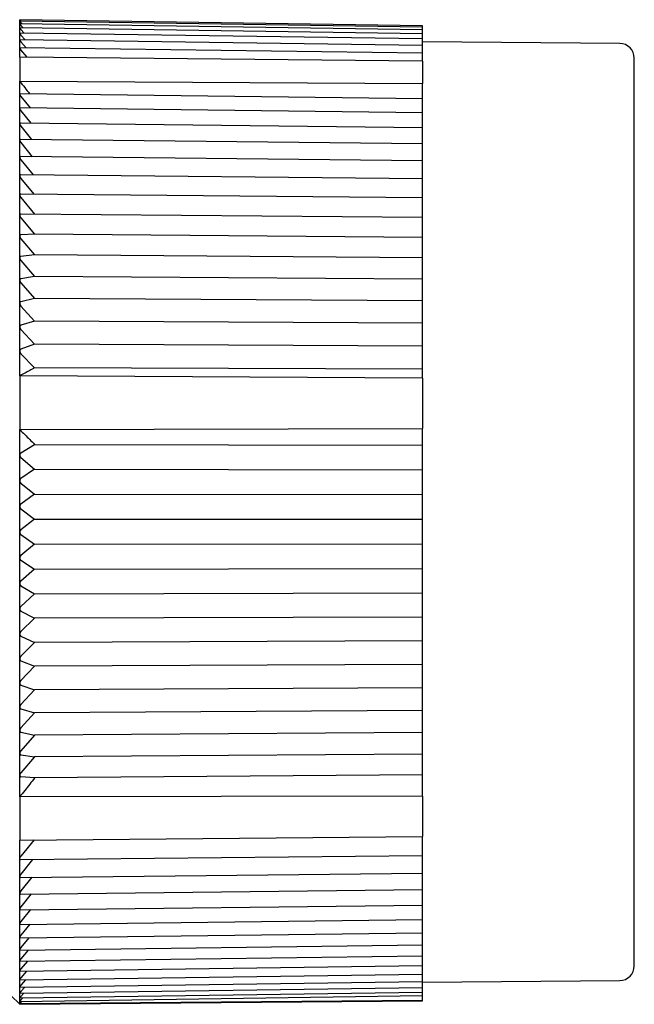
# Model space of a CAD drawing. Header units: millimetres. Extents: x 8 to 415, y 12 to 447.
# Tile 24 of 24: x 382 to 403, y 408 to 442. Entities that reach past the tile are written whole.
import ezdxf

# ---------------------------------------------------------------- set-up
doc = ezdxf.new("R2010")
doc.units = ezdxf.units.MM

msp = doc.modelspace()

# ---------------------------------------------------------------- linework, layer by layer
at = {"color": 7, "linetype": 'Continuous', "lineweight": 30}
for p, q in [((381.951, 441.674), (381.951, 441.68)), ((395.651, 441.473), (381.951, 441.674)), ((381.951, 441.629), (381.951, 441.674)), ((395.651, 441.428), (381.951, 441.628)), ((381.951, 441.537), (381.951, 441.628)), ((381.951, 441.628), (381.951, 441.628)), ((381.952, 441.537), (381.951, 441.536)), ((381.951, 441.399), (381.951, 441.536)), ((381.957, 441.674), (381.952, 441.679)), ((395.651, 441.338), (381.952, 441.537)), ((381.992, 441.631), (381.995, 441.628)), ((381.992, 441.581), (382.034, 441.536)), ((381.953, 441.401), (381.951, 441.399)), ((381.951, 441.217), (381.951, 441.399)), ((381.951, 440.99), (381.951, 441.217)), ((395.651, 441.204), (381.953, 441.401)), ((395.651, 441.025), (381.954, 441.22)), ((381.992, 441.485), (382.071, 441.399)), ((381.992, 441.344), (382.105, 441.218)), ((395.651, 441.431), (395.651, 441.473)), ((395.651, 441.428), (395.651, 441.431)), ((395.651, 441.381), (395.651, 441.428)), ((395.651, 441.338), (395.651, 441.381)), ((395.651, 441.287), (395.651, 441.338)), ((395.651, 441.204), (395.651, 441.287)), ((395.651, 441.148), (395.651, 441.204)), ((381.951, 440.719), (381.951, 440.99)), ((395.651, 440.802), (381.956, 440.994)), ((381.992, 441.158), (382.137, 440.991)), ((381.992, 440.928), (382.167, 440.722)), ((395.651, 441.025), (395.651, 441.148)), ((395.651, 440.964), (395.651, 441.025)), ((395.651, 440.802), (395.651, 440.964)), ((402.356, 440.871), (395.651, 440.93)), ((381.951, 440.405), (381.951, 440.719)), ((395.651, 440.536), (381.957, 440.725)), ((382.202, 440.402), (381.992, 440.654)), ((395.651, 440.736), (395.651, 440.802)), ((395.651, 440.536), (395.651, 440.736)), ((395.651, 440.465), (395.651, 440.536)), ((381.951, 440.405), (381.951, 439.59)), ((395.651, 440.273), (381.951, 440.405)), ((395.651, 440.273), (395.651, 440.465)), ((395.651, 440.273), (395.651, 439.512)), ((381.951, 439.146), (381.951, 439.59)), ((381.951, 439.59), (395.651, 439.512)), ((395.651, 438.99), (395.651, 439.512)), ((381.951, 438.663), (381.951, 439.145)), ((395.651, 438.99), (381.967, 439.161)), ((381.992, 439.068), (382.306, 438.676)), ((395.651, 438.899), (395.651, 438.99)), ((395.651, 438.516), (395.651, 438.899)), ((381.951, 438.142), (381.951, 438.662)), ((395.651, 438.516), (381.97, 438.68)), ((381.992, 438.583), (382.331, 438.159)), ((395.651, 438.419), (395.651, 438.516)), ((395.651, 438.005), (395.651, 438.419)), ((381.951, 437.585), (381.951, 438.141)), ((395.651, 438.005), (381.973, 438.163)), ((381.992, 438.06), (382.356, 437.605)), ((395.651, 437.902), (395.651, 438.005)), ((395.651, 437.458), (395.651, 437.902)), ((381.951, 436.994), (381.951, 437.584)), ((395.651, 437.458), (381.976, 437.609)), ((381.992, 437.501), (382.38, 437.017)), ((395.651, 437.35), (395.651, 437.458)), ((395.651, 436.877), (395.651, 437.35)), ((381.951, 436.369), (381.951, 436.993)), ((395.651, 436.877), (381.98, 437.021)), ((381.992, 436.908), (382.405, 436.396)), ((395.651, 436.764), (395.651, 436.877)), ((395.651, 436.263), (395.651, 436.764)), ((381.951, 435.713), (381.951, 436.368)), ((395.651, 436.263), (381.984, 436.4)), ((381.992, 436.282), (382.43, 435.744)), ((395.651, 436.145), (395.651, 436.263)), ((395.651, 435.619), (395.651, 436.145)), ((381.951, 435.028), (381.951, 435.712)), ((395.651, 435.619), (381.988, 435.748)), ((381.992, 435.625), (382.454, 435.062)), ((395.651, 435.496), (395.651, 435.619)), ((395.651, 434.946), (395.651, 435.496)), ((381.951, 434.314), (381.951, 435.026)), ((395.651, 434.946), (381.992, 435.066)), ((381.992, 434.938), (382.459, 434.379)), ((395.651, 434.817), (395.651, 434.946)), ((395.651, 434.27), (395.651, 434.817)), ((381.951, 433.575), (381.951, 434.313)), ((382.459, 434.379), (381.992, 434.357)), ((381.992, 434.224), (382.459, 433.674)), ((395.651, 434.27), (382.459, 434.379)), ((395.651, 434.245), (395.651, 434.27)), ((395.651, 434.112), (395.651, 434.245)), ((395.651, 433.574), (395.651, 434.112)), ((381.951, 432.813), (381.951, 433.574)), ((382.459, 433.674), (381.992, 433.622)), ((395.651, 433.574), (382.459, 433.674)), ((395.651, 433.519), (395.651, 433.574)), ((395.651, 433.381), (395.651, 433.519)), ((381.992, 433.485), (382.459, 432.946)), ((395.651, 432.854), (395.651, 433.381)), ((382.459, 432.946), (381.992, 432.863)), ((395.651, 432.854), (382.459, 432.946)), ((395.651, 432.769), (395.651, 432.854)), ((381.951, 432.028), (381.951, 432.811)), ((381.992, 432.722), (382.459, 432.195)), ((395.651, 432.628), (395.651, 432.769)), ((395.651, 432.112), (395.651, 432.628)), ((382.459, 432.195), (381.992, 432.083)), ((395.651, 432.112), (382.459, 432.195)), ((381.951, 431.225), (381.951, 432.027)), ((381.992, 431.937), (382.459, 431.425)), ((395.651, 431.998), (395.651, 432.112)), ((395.651, 431.853), (395.651, 431.998)), ((395.651, 431.35), (395.651, 431.853)), ((381.951, 430.404), (381.951, 431.223)), ((382.459, 431.425), (381.992, 431.283)), ((395.651, 431.35), (382.459, 431.425)), ((395.651, 431.208), (395.651, 431.35)), ((395.651, 431.059), (395.651, 431.208)), ((381.992, 431.134), (382.459, 430.637)), ((395.651, 430.571), (395.651, 431.059)), ((382.459, 430.637), (381.992, 430.465)), ((395.651, 430.571), (382.459, 430.637)), ((395.651, 430.4), (395.651, 430.571)), ((381.951, 429.567), (381.951, 430.402)), ((382.458, 429.834), (381.992, 430.313)), ((395.651, 430.248), (395.651, 430.4)), ((395.651, 429.785), (395.651, 430.248)), ((395.651, 429.785), (382.458, 429.834)), ((381.951, 429.567), (381.951, 427.735)), ((395.651, 429.48), (381.951, 429.567)), ((395.651, 429.48), (395.651, 429.785)), ((395.651, 429.48), (395.651, 427.77)), ((381.951, 427.735), (395.651, 427.77)), ((381.951, 426.868), (381.951, 427.735)), ((395.651, 427.199), (395.651, 427.77)), ((381.992, 426.942), (382.458, 427.23)), ((382.458, 427.23), (395.651, 427.199)), ((395.651, 426.919), (395.651, 427.199)), ((381.951, 425.995), (381.951, 426.867)), ((395.651, 426.76), (395.651, 426.919)), ((381.992, 426.783), (382.459, 426.386)), ((395.651, 426.369), (395.651, 426.76)), ((382.459, 426.386), (381.992, 426.072)), ((382.459, 426.386), (395.651, 426.369)), ((395.651, 426.059), (395.651, 426.369)), ((381.951, 425.119), (381.951, 425.993)), ((381.992, 425.911), (382.459, 425.537)), ((395.651, 425.899), (395.651, 426.059)), ((395.651, 425.53), (395.651, 425.899)), ((382.459, 425.537), (381.992, 425.198)), ((382.459, 425.537), (395.651, 425.53)), ((395.651, 425.195), (395.651, 425.53)), ((381.951, 424.242), (381.951, 425.117)), ((395.651, 425.035), (395.651, 425.195)), ((381.992, 425.037), (382.459, 424.687)), ((395.651, 424.69), (395.651, 425.035)), ((382.459, 424.687), (381.992, 424.323)), ((382.459, 424.687), (395.651, 424.69)), ((395.651, 424.331), (395.651, 424.69)), ((381.951, 423.367), (381.951, 424.24)), ((381.992, 424.162), (382.459, 423.837)), ((395.651, 424.171), (395.651, 424.331)), ((395.651, 423.85), (395.651, 424.171)), ((382.459, 423.837), (381.992, 423.45)), ((382.459, 423.837), (395.651, 423.85)), ((395.651, 423.468), (395.651, 423.85)), ((395.651, 423.309), (395.651, 423.468)), ((381.951, 422.496), (381.951, 423.365)), ((381.992, 423.29), (382.459, 422.99)), ((395.651, 423.013), (395.651, 423.309)), ((382.459, 422.99), (381.992, 422.581)), ((382.459, 422.99), (395.651, 423.013)), ((395.651, 422.61), (395.651, 423.013)), ((381.951, 421.632), (381.951, 422.494)), ((395.651, 422.451), (395.651, 422.61)), ((395.651, 422.181), (395.651, 422.451)), ((381.992, 422.422), (382.459, 422.149)), ((382.459, 422.149), (381.992, 421.718)), ((382.459, 422.149), (395.651, 422.181)), ((395.651, 421.758), (395.651, 422.181)), ((381.951, 420.777), (381.951, 421.63)), ((381.992, 421.561), (382.459, 421.315)), ((395.651, 421.6), (395.651, 421.758)), ((395.651, 421.357), (395.651, 421.6)), ((382.459, 421.315), (381.992, 420.864)), ((395.651, 421.357), (382.459, 421.315)), ((395.651, 420.914), (395.651, 421.357)), ((381.951, 419.934), (381.951, 420.775)), ((395.651, 420.758), (395.651, 420.914)), ((381.992, 420.709), (382.459, 420.492)), ((382.459, 420.492), (381.992, 420.022)), ((395.651, 420.543), (382.459, 420.492)), ((395.651, 420.543), (395.651, 420.758)), ((395.651, 420.081), (395.651, 420.543)), ((381.951, 419.104), (381.951, 419.932)), ((381.992, 419.868), (382.459, 419.68)), ((395.651, 419.928), (395.651, 420.081)), ((395.651, 419.74), (395.651, 419.928)), ((382.459, 419.68), (381.992, 419.193)), ((395.651, 419.74), (382.459, 419.68)), ((395.651, 419.262), (395.651, 419.74)), ((381.951, 418.29), (381.951, 419.102)), ((395.651, 419.112), (395.651, 419.262)), ((395.651, 418.952), (395.651, 419.112)), ((381.992, 419.042), (382.459, 418.883)), ((382.459, 418.883), (381.992, 418.379)), ((395.651, 418.952), (382.459, 418.883)), ((395.651, 418.458), (395.651, 418.952)), ((395.651, 418.311), (395.651, 418.458)), ((381.951, 417.494), (381.951, 418.288)), ((381.992, 418.232), (382.459, 418.102)), ((382.459, 418.102), (381.992, 417.584)), ((395.651, 418.18), (382.459, 418.102)), ((395.651, 418.18), (395.651, 418.311)), ((395.651, 417.672), (395.651, 418.18)), ((381.951, 416.719), (381.951, 417.493)), ((381.992, 417.44), (382.459, 417.34)), ((395.651, 417.427), (382.459, 417.34)), ((395.651, 417.528), (395.651, 417.672)), ((395.651, 417.427), (395.651, 417.528)), ((395.651, 416.906), (395.651, 417.427)), ((382.459, 417.34), (381.992, 416.808)), ((395.651, 416.766), (395.651, 416.906)), ((395.651, 416.695), (395.651, 416.766)), ((381.951, 415.966), (381.951, 416.717)), ((381.992, 416.668), (382.459, 416.599)), ((382.459, 416.599), (381.992, 416.055)), ((395.651, 416.695), (382.459, 416.599)), ((395.651, 416.162), (395.651, 416.695)), ((395.651, 416.026), (395.651, 416.162)), ((381.951, 415.237), (381.951, 415.964)), ((382.458, 415.881), (381.992, 415.919)), ((395.651, 415.985), (382.458, 415.881)), ((395.651, 415.985), (395.651, 416.026)), ((395.651, 415.261), (395.651, 415.985)), ((395.651, 415.261), (381.951, 415.237)), ((381.951, 415.237), (381.951, 413.768)), ((395.651, 415.261), (395.651, 413.889)), ((381.951, 413.768), (395.651, 413.889)), ((381.951, 413.131), (381.951, 413.768)), ((382.442, 413.773), (381.992, 413.216)), ((395.651, 413.357), (395.651, 413.889)), ((381.951, 412.525), (381.951, 413.129)), ((381.981, 413.101), (395.651, 413.242)), ((382.391, 413.105), (381.992, 412.608)), ((395.651, 413.242), (395.651, 413.357)), ((395.651, 412.757), (395.651, 413.242)), ((395.651, 412.647), (395.651, 412.757)), ((381.951, 411.953), (381.951, 412.523)), ((381.978, 412.498), (395.651, 412.647)), ((382.366, 412.503), (381.992, 412.035)), ((395.651, 412.19), (395.651, 412.647)), ((381.974, 411.93), (395.651, 412.085)), ((395.651, 412.085), (395.651, 412.19)), ((395.651, 411.658), (395.651, 412.085)), ((381.951, 411.416), (381.951, 411.951)), ((382.342, 411.934), (381.992, 411.496)), ((381.951, 410.917), (381.951, 411.415)), ((381.971, 411.397), (395.651, 411.558)), ((382.317, 411.401), (381.992, 410.995)), ((395.651, 411.558), (395.651, 411.658)), ((395.651, 411.162), (395.651, 411.558)), ((381.968, 410.9), (395.651, 411.068)), ((395.651, 411.068), (395.651, 411.162)), ((395.651, 410.704), (395.651, 411.068)), ((381.951, 410.456), (381.951, 410.916)), ((382.292, 410.904), (381.992, 410.531)), ((381.951, 410.034), (381.951, 410.455)), ((381.965, 410.442), (395.651, 410.615)), ((382.266, 410.446), (381.992, 410.107)), ((395.651, 410.615), (395.651, 410.704)), ((395.651, 410.285), (395.651, 410.615)), ((381.963, 410.023), (395.651, 410.201)), ((395.651, 410.201), (395.651, 410.285)), ((395.651, 409.906), (395.651, 410.201)), ((381.951, 409.654), (381.951, 410.034)), ((381.96, 409.645), (395.651, 409.828)), ((382.239, 410.027), (381.992, 409.724)), ((395.651, 409.828), (395.651, 409.906)), ((395.651, 409.569), (395.651, 409.828)), ((381.951, 409.315), (381.951, 409.653)), ((381.958, 409.308), (395.651, 409.495)), ((382.212, 409.648), (381.992, 409.382)), ((395.651, 409.495), (395.651, 409.569)), ((395.651, 409.273), (395.651, 409.495)), ((381.951, 409.019), (381.951, 409.314)), ((381.957, 409.014), (395.651, 409.205)), ((382.184, 409.311), (381.992, 409.083)), ((395.651, 409.205), (395.651, 409.273)), ((395.651, 409.021), (395.651, 409.205)), ((381.951, 408.767), (381.951, 409.019)), ((381.951, 408.559), (381.951, 408.767)), ((381.954, 408.557), (395.651, 408.753)), ((381.955, 408.763), (395.651, 408.957)), ((382.154, 409.017), (381.992, 408.827)), ((382.123, 408.766), (381.992, 408.616)), ((395.651, 408.957), (395.651, 409.021)), ((395.651, 408.93), (402.356, 408.988)), ((395.651, 408.812), (395.651, 408.957)), ((395.651, 408.753), (395.651, 408.812)), ((395.651, 408.647), (395.651, 408.753)), ((381.651, 408.48), (381.951, 408.18)), ((381.951, 408.396), (381.951, 408.559)), ((381.951, 408.278), (381.951, 408.396)), ((381.952, 408.278), (395.651, 408.477)), ((381.953, 408.395), (395.651, 408.593)), ((382.09, 408.559), (381.992, 408.449)), ((382.055, 408.396), (381.992, 408.328)), ((395.651, 408.593), (395.651, 408.647)), ((395.651, 408.526), (395.651, 408.593)), ((395.651, 408.477), (395.651, 408.526)), ((395.651, 408.322), (395.651, 408.477)), ((381.951, 408.206), (395.651, 408.322)), ((381.951, 408.18), (395.651, 408.299)), ((382.021, 408.279), (381.951, 408.206)), ((381.951, 408.206), (381.951, 408.278)), ((381.951, 408.278), (381.952, 408.278)), ((381.951, 408.206), (381.951, 408.18)), ((395.651, 408.299), (395.651, 408.322))]:
    msp.add_line(p, q, dxfattribs=at)
for centre, start, end in [((402.351, 440.371), 0, 89.5), ((402.351, 409.488), 270.5, 0)]:
    msp.add_arc(centre, 0.5, start, end, dxfattribs=at)
for points, knots in [([(381.951, 441.674), (381.952, 441.674), (381.952, 441.673), (381.954, 441.67), (381.958, 441.666), (381.964, 441.66), (381.973, 441.651), (381.982, 441.641), (381.989, 441.634), (381.992, 441.631)], [0, 0, 0, 0, 0.125934, 0.251935, 0.377108, 0.502393, 0.679086, 0.856041, 1, 1, 1, 1]), ([(381.951, 441.628), (381.952, 441.628), (381.952, 441.626), (381.955, 441.623), (381.959, 441.618), (381.965, 441.611), (381.973, 441.601), (381.983, 441.591), (381.989, 441.584), (381.992, 441.581)], [0, 0, 0, 0, 0.127577, 0.255227, 0.382006, 0.5089, 0.689051, 0.869471, 1, 1, 1, 1]), ([(381.951, 441.536), (381.952, 441.536), (381.952, 441.534), (381.955, 441.53), (381.959, 441.524), (381.965, 441.517), (381.973, 441.507), (381.983, 441.496), (381.989, 441.488), (381.992, 441.485)], [0, 0, 0, 0, 0.127577, 0.255227, 0.382006, 0.5089, 0.689051, 0.869471, 1, 1, 1, 1]), ([(381.951, 441.399), (381.952, 441.398), (381.952, 441.396), (381.955, 441.391), (381.959, 441.385), (381.965, 441.377), (381.973, 441.366), (381.983, 441.355), (381.989, 441.347), (381.992, 441.344)], [0, 0, 0, 0, 0.127577, 0.255227, 0.382006, 0.5089, 0.689051, 0.869471, 1, 1, 1, 1]), ([(381.954, 441.22), (381.953, 441.22), (381.952, 441.219), (381.952, 441.218), (381.951, 441.217)], [0, 0, 0, 0, 0.493203, 1, 1, 1, 1]), ([(381.951, 441.217), (381.952, 441.216), (381.952, 441.213), (381.955, 441.208), (381.959, 441.201), (381.965, 441.192), (381.973, 441.181), (381.983, 441.169), (381.989, 441.162), (381.992, 441.158)], [0, 0, 0, 0, 0.127577, 0.255227, 0.382006, 0.5089, 0.689051, 0.869471, 1, 1, 1, 1]), ([(381.956, 440.994), (381.955, 440.994), (381.953, 440.994), (381.952, 440.992), (381.951, 440.99), (381.951, 440.99)], [0, 0, 0, 0, 0.414827, 0.841282, 1, 1, 1, 1]), ([(381.951, 440.99), (381.952, 440.989), (381.952, 440.986), (381.955, 440.979), (381.959, 440.972), (381.965, 440.963), (381.973, 440.951), (381.983, 440.939), (381.989, 440.931), (381.992, 440.928)], [0, 0, 0, 0, 0.127577, 0.255227, 0.382006, 0.5089, 0.689051, 0.869471, 1, 1, 1, 1]), ([(381.957, 440.725), (381.956, 440.725), (381.954, 440.724), (381.952, 440.722), (381.952, 440.72), (381.951, 440.719)], [0, 0, 0, 0, 0.35478, 0.71918, 1, 1, 1, 1]), ([(381.951, 440.719), (381.952, 440.717), (381.952, 440.714), (381.955, 440.707), (381.959, 440.699), (381.965, 440.689), (381.973, 440.677), (381.983, 440.665), (381.989, 440.657), (381.992, 440.654)], [0, 0, 0, 0, 0.127576, 0.255225, 0.382004, 0.508897, 0.689047, 0.869466, 1, 1, 1, 1]), ([(402.851, 409.488), (402.851, 409.489), (402.851, 409.49), (402.851, 409.499), (402.851, 409.513), (402.851, 409.532), (402.851, 409.558), (402.851, 409.585), (402.851, 409.613), (402.851, 409.64), (402.851, 409.669), (402.851, 409.701), (402.851, 409.735), (402.851, 409.774), (402.851, 409.821), (402.851, 409.878), (402.851, 409.947), (402.851, 410.021), (402.851, 410.1), (402.851, 410.185), (402.851, 410.274), (402.851, 410.368), (402.851, 410.467), (402.851, 410.554), (402.851, 410.624), (402.851, 410.678), (402.851, 410.732), (402.851, 410.788), (402.851, 410.844), (402.851, 410.902), (402.851, 410.978), (402.851, 411.072), (402.851, 411.187), (402.851, 411.319), (402.851, 411.469), (402.851, 411.641), (402.851, 411.819), (402.851, 411.988), (402.851, 412.146), (402.851, 412.291), (402.851, 412.439), (402.851, 412.591), (402.851, 412.746), (402.851, 412.904), (402.851, 413.07), (402.851, 413.246), (402.851, 413.431), (402.851, 413.62), (402.851, 413.813), (402.851, 414.014), (402.851, 414.223), (402.851, 414.44), (402.851, 414.66), (402.851, 414.884), (402.851, 415.111), (402.851, 415.338), (402.851, 415.563), (402.851, 415.787), (402.851, 416.015), (402.851, 416.246), (402.851, 416.471), (402.851, 416.69), (402.851, 416.903), (402.851, 417.117), (402.851, 417.333), (402.851, 417.551), (402.851, 417.771), (402.851, 418.021), (402.851, 418.301), (402.851, 418.612), (402.851, 418.927), (402.851, 419.186), (402.851, 419.386), (402.851, 419.527), (402.851, 419.668), (402.851, 419.81), (402.851, 419.952), (402.851, 420.094), (402.851, 420.277), (402.851, 420.5), (402.851, 420.764), (402.851, 421.02), (402.851, 421.268), (402.851, 421.507), (402.851, 421.748), (402.851, 421.987), (402.851, 422.223), (402.851, 422.48), (402.851, 422.762), (402.851, 423.07), (402.851, 423.379), (402.851, 423.688), (402.851, 423.997), (402.851, 424.308), (402.851, 424.619), (402.851, 424.925), (402.851, 425.226), (402.851, 425.521), (402.851, 425.816), (402.851, 426.111), (402.851, 426.405), (402.851, 426.666), (402.851, 426.895), (402.851, 427.092), (402.851, 427.289), (402.851, 427.485), (402.851, 427.684), (402.851, 427.887), (402.851, 428.121), (402.851, 428.382), (402.851, 428.669), (402.851, 428.954), (402.851, 429.238), (402.851, 429.519), (402.851, 429.796), (402.851, 430.07), (402.851, 430.343), (402.851, 430.567), (402.851, 430.744), (402.851, 430.873), (402.851, 431.002), (402.851, 431.131), (402.851, 431.259), (402.851, 431.386), (402.851, 431.548), (402.851, 431.743), (402.851, 431.972), (402.851, 432.225), (402.851, 432.5), (402.851, 432.797), (402.851, 433.09), (402.851, 433.355), (402.851, 433.593), (402.851, 433.803), (402.851, 434.01), (402.851, 434.215), (402.851, 434.418), (402.851, 434.617), (402.851, 434.821), (402.851, 435.028), (402.851, 435.238), (402.851, 435.445), (402.851, 435.649), (402.851, 435.853), (402.851, 436.058), (402.851, 436.262), (402.851, 436.462), (402.851, 436.658), (402.851, 436.849), (402.851, 437.032), (402.851, 437.207), (402.851, 437.375), (402.851, 437.539), (402.851, 437.699), (402.851, 437.849), (402.851, 437.99), (402.851, 438.122), (402.851, 438.25), (402.851, 438.374), (402.851, 438.495), (402.851, 438.613), (402.851, 438.741), (402.851, 438.877), (402.851, 439.021), (402.851, 439.158), (402.851, 439.264), (402.851, 439.342), (402.851, 439.395), (402.851, 439.447), (402.851, 439.498), (402.851, 439.547), (402.851, 439.595), (402.851, 439.654), (402.851, 439.723), (402.851, 439.8), (402.851, 439.869), (402.851, 439.932), (402.851, 439.988), (402.851, 440.041), (402.851, 440.089), (402.851, 440.133), (402.851, 440.177), (402.851, 440.219), (402.851, 440.26), (402.851, 440.294), (402.851, 440.322), (402.851, 440.344), (402.851, 440.36), (402.851, 440.369), (402.851, 440.371), (402.851, 440.371)], [0, 0, 0, 0, 0.006102, 0.012195, 0.018281, 0.024363, 0.030444, 0.036524, 0.04062, 0.044719, 0.048819, 0.052923, 0.057031, 0.061317, 0.065672, 0.071762, 0.077846, 0.083924, 0.090001, 0.096077, 0.102047, 0.108021, 0.114001, 0.11999, 0.122881, 0.125769, 0.128656, 0.13154, 0.134422, 0.137303, 0.140183, 0.14546, 0.150734, 0.156008, 0.163073, 0.170142, 0.17722, 0.18431, 0.189581, 0.194845, 0.200102, 0.205354, 0.210603, 0.215849, 0.221095, 0.226866, 0.232641, 0.23842, 0.244206, 0.25, 0.256149, 0.262288, 0.268419, 0.274543, 0.280665, 0.286785, 0.292556, 0.298331, 0.30411, 0.309896, 0.31569, 0.320851, 0.326004, 0.331152, 0.336295, 0.341434, 0.346572, 0.351708, 0.358773, 0.365843, 0.37292, 0.38001, 0.383118, 0.386222, 0.389325, 0.392425, 0.395523, 0.39862, 0.401715, 0.407388, 0.413059, 0.41873, 0.423796, 0.428864, 0.433937, 0.439015, 0.443967, 0.44876, 0.455171, 0.461575, 0.467975, 0.474373, 0.480772, 0.487174, 0.493583, 0.5, 0.506103, 0.512196, 0.518283, 0.524366, 0.530446, 0.536527, 0.540623, 0.544721, 0.548821, 0.552924, 0.557031, 0.561317, 0.565672, 0.571762, 0.577846, 0.583924, 0.590001, 0.596077, 0.602047, 0.608021, 0.614001, 0.61999, 0.622881, 0.625769, 0.628656, 0.63154, 0.634422, 0.637303, 0.640183, 0.64546, 0.650734, 0.656008, 0.663073, 0.670142, 0.67722, 0.68431, 0.689581, 0.694845, 0.700102, 0.705354, 0.710603, 0.715849, 0.721095, 0.726866, 0.732641, 0.73842, 0.744206, 0.75, 0.756149, 0.762288, 0.768419, 0.774543, 0.780665, 0.786785, 0.792556, 0.798331, 0.80411, 0.809896, 0.81569, 0.820851, 0.826004, 0.831152, 0.836295, 0.841434, 0.846572, 0.851708, 0.858773, 0.865843, 0.87292, 0.88001, 0.883118, 0.886222, 0.889325, 0.892425, 0.895523, 0.89862, 0.901715, 0.907388, 0.913059, 0.91873, 0.923796, 0.928864, 0.933937, 0.939015, 0.943967, 0.948759, 0.955169, 0.961573, 0.967972, 0.97437, 0.980769, 0.987172, 0.993582, 1, 1, 1, 1]), ([(381.951, 439.59), (382.009, 439.516), (382.122, 439.372), (382.233, 439.228), (382.288, 439.157)], [0, 0, 0, 0, 0.50935, 1, 1, 1, 1]), ([(381.967, 439.161), (381.965, 439.16), (381.961, 439.16), (381.956, 439.158), (381.953, 439.154), (381.952, 439.149), (381.951, 439.146), (381.951, 439.146)], [0, 0, 0, 0, 0.229971, 0.465014, 0.695315, 0.933583, 1, 1, 1, 1]), ([(381.951, 439.146), (381.952, 439.143), (381.952, 439.138), (381.955, 439.129), (381.959, 439.119), (381.965, 439.108), (381.973, 439.094), (381.983, 439.08), (381.989, 439.072), (381.992, 439.068)], [0, 0, 0, 0, 0.127577, 0.255227, 0.382007, 0.5089, 0.689051, 0.869472, 1, 1, 1, 1]), ([(381.97, 438.68), (381.967, 438.68), (381.963, 438.68), (381.957, 438.677), (381.953, 438.673), (381.952, 438.668), (381.952, 438.664), (381.951, 438.663)], [0, 0, 0, 0, 0.220904, 0.446759, 0.668025, 0.897543, 1, 1, 1, 1]), ([(381.951, 438.663), (381.952, 438.66), (381.952, 438.654), (381.955, 438.645), (381.959, 438.635), (381.965, 438.623), (381.973, 438.609), (381.983, 438.595), (381.989, 438.586), (381.992, 438.583)], [0, 0, 0, 0, 0.127577, 0.2552271, 0.3820066, 0.5089001, 0.6890515, 0.8694719, 1, 1, 1, 1]), ([(381.973, 438.163), (381.97, 438.163), (381.965, 438.162), (381.959, 438.16), (381.954, 438.155), (381.952, 438.149), (381.952, 438.144), (381.951, 438.142)], [0, 0, 0, 0, 0.21225, 0.429245, 0.641874, 0.862849, 1, 1, 1, 1]), ([(381.951, 438.142), (381.952, 438.139), (381.952, 438.133), (381.955, 438.123), (381.959, 438.113), (381.965, 438.1), (381.973, 438.086), (381.983, 438.072), (381.989, 438.064), (381.992, 438.06)], [0, 0, 0, 0, 0.127577, 0.255227, 0.382007, 0.5089, 0.689051, 0.869472, 1, 1, 1, 1]), ([(381.976, 437.609), (381.973, 437.609), (381.968, 437.609), (381.961, 437.606), (381.956, 437.601), (381.952, 437.595), (381.952, 437.589), (381.951, 437.585)], [0, 0, 0, 0, 0.206081, 0.416797, 0.587897, 0.763598, 1, 1, 1, 1]), ([(381.951, 437.585), (381.952, 437.582), (381.952, 437.576), (381.955, 437.565), (381.959, 437.554), (381.965, 437.542), (381.973, 437.527), (381.983, 437.513), (381.989, 437.505), (381.992, 437.501)], [0, 0, 0, 0, 0.127577, 0.255227, 0.382007, 0.5089, 0.689051, 0.869472, 1, 1, 1, 1]), ([(381.98, 437.021), (381.977, 437.021), (381.97, 437.02), (381.963, 437.017), (381.957, 437.013), (381.953, 437.006), (381.952, 436.998), (381.951, 436.993)], [0, 0, 0, 0, 0.201787, 0.408175, 0.570403, 0.736915, 1, 1, 1, 1]), ([(381.951, 436.993), (381.952, 436.99), (381.952, 436.984), (381.955, 436.973), (381.959, 436.962), (381.965, 436.949), (381.973, 436.934), (381.983, 436.92), (381.989, 436.911), (381.992, 436.908)], [0, 0, 0, 0, 0.127577, 0.255227, 0.382007, 0.5089, 0.689051, 0.869472, 1, 1, 1, 1]), ([(381.984, 436.4), (381.982, 436.4), (381.977, 436.4), (381.97, 436.398), (381.962, 436.394), (381.957, 436.389), (381.953, 436.382), (381.952, 436.376), (381.952, 436.371), (381.951, 436.369)], [0, 0, 0, 0, 0.066499, 0.298265, 0.46149, 0.628742, 0.765249, 0.90549, 1, 1, 1, 1]), ([(381.951, 436.369), (381.952, 436.365), (381.952, 436.358), (381.955, 436.347), (381.959, 436.336), (381.965, 436.322), (381.973, 436.308), (381.983, 436.294), (381.989, 436.285), (381.992, 436.282)], [0, 0, 0, 0, 0.127577, 0.255227, 0.382007, 0.5089, 0.689051, 0.869472, 1, 1, 1, 1]), ([(381.988, 435.747), (381.985, 435.747), (381.978, 435.748), (381.97, 435.745), (381.962, 435.74), (381.957, 435.734), (381.953, 435.727), (381.952, 435.72), (381.952, 435.715), (381.951, 435.712)], [0, 0, 0, 0, 0.130606, 0.346456, 0.498471, 0.654237, 0.78137, 0.911981, 1, 1, 1, 1]), ([(381.951, 435.712), (381.952, 435.709), (381.952, 435.702), (381.955, 435.69), (381.959, 435.679), (381.965, 435.665), (381.973, 435.65), (381.983, 435.636), (381.989, 435.628), (381.992, 435.625)], [0, 0, 0, 0, 0.127577, 0.255227, 0.382006, 0.5089, 0.689051, 0.869471, 1, 1, 1, 1]), ([(381.992, 435.066), (381.988, 435.066), (381.98, 435.066), (381.97, 435.062), (381.962, 435.056), (381.957, 435.05), (381.953, 435.042), (381.952, 435.035), (381.952, 435.029), (381.951, 435.027)], [0, 0, 0, 0, 0.1864216, 0.3884138, 0.5306699, 0.6764356, 0.7954061, 0.9176316, 1, 1, 1, 1]), ([(381.951, 435.027), (381.952, 435.023), (381.952, 435.016), (381.955, 435.004), (381.959, 434.992), (381.965, 434.979), (381.973, 434.964), (381.983, 434.95), (381.989, 434.941), (381.992, 434.938)], [0, 0, 0, 0, 0.127577, 0.255227, 0.382006, 0.5089, 0.689051, 0.869471, 1, 1, 1, 1]), ([(381.992, 434.357), (381.988, 434.357), (381.98, 434.356), (381.97, 434.351), (381.962, 434.345), (381.957, 434.338), (381.953, 434.33), (381.952, 434.322), (381.952, 434.316), (381.951, 434.314)], [0, 0, 0, 0, 0.1976054, 0.3949177, 0.5374811, 0.6798787, 0.7992305, 0.9185043, 1, 1, 1, 1]), ([(381.951, 434.314), (381.952, 434.31), (381.952, 434.302), (381.955, 434.29), (381.959, 434.278), (381.965, 434.264), (381.973, 434.249), (381.983, 434.236), (381.989, 434.227), (381.992, 434.224)], [0, 0, 0, 0, 0.127577, 0.255227, 0.382006, 0.5089, 0.689051, 0.869471, 1, 1, 1, 1]), ([(381.992, 433.622), (381.988, 433.621), (381.98, 433.62), (381.97, 433.615), (381.962, 433.608), (381.957, 433.6), (381.953, 433.591), (381.952, 433.583), (381.952, 433.577), (381.951, 433.575)], [0, 0, 0, 0, 0.197605, 0.394918, 0.537481, 0.679879, 0.79923, 0.918504, 1, 1, 1, 1]), ([(381.951, 433.575), (381.952, 433.571), (381.952, 433.563), (381.955, 433.551), (381.959, 433.538), (381.965, 433.524), (381.973, 433.51), (381.983, 433.496), (381.989, 433.488), (381.992, 433.485)], [0, 0, 0, 0, 0.127577, 0.255227, 0.382006, 0.5089, 0.689051, 0.869471, 1, 1, 1, 1]), ([(381.992, 432.863), (381.988, 432.862), (381.98, 432.86), (381.97, 432.854), (381.962, 432.847), (381.957, 432.838), (381.953, 432.829), (381.952, 432.82), (381.952, 432.814), (381.951, 432.812)], [0, 0, 0, 0, 0.197605, 0.394918, 0.537481, 0.679879, 0.79923, 0.918504, 1, 1, 1, 1]), ([(381.951, 432.812), (381.952, 432.808), (381.952, 432.8), (381.955, 432.787), (381.959, 432.775), (381.965, 432.761), (381.973, 432.746), (381.983, 432.733), (381.989, 432.725), (381.992, 432.722)], [0, 0, 0, 0, 0.127577, 0.255227, 0.382006, 0.5089, 0.689051, 0.869471, 1, 1, 1, 1]), ([(381.992, 432.083), (381.988, 432.082), (381.98, 432.079), (381.97, 432.072), (381.962, 432.064), (381.957, 432.055), (381.953, 432.045), (381.952, 432.036), (381.952, 432.03), (381.951, 432.028)], [0, 0, 0, 0, 0.197605, 0.394918, 0.537481, 0.679879, 0.79923, 0.918504, 1, 1, 1, 1]), ([(381.951, 432.028), (381.952, 432.023), (381.952, 432.015), (381.955, 432.003), (381.959, 431.99), (381.965, 431.976), (381.973, 431.962), (381.983, 431.948), (381.989, 431.941), (381.992, 431.937)], [0, 0, 0, 0, 0.127577, 0.255227, 0.382006, 0.5089, 0.689051, 0.869471, 1, 1, 1, 1]), ([(381.992, 431.283), (381.988, 431.281), (381.98, 431.278), (381.97, 431.271), (381.962, 431.262), (381.957, 431.252), (381.953, 431.242), (381.952, 431.233), (381.952, 431.226), (381.951, 431.224)], [0, 0, 0, 0, 0.197605, 0.394918, 0.537481, 0.679879, 0.79923, 0.918504, 1, 1, 1, 1]), ([(381.951, 431.224), (381.952, 431.22), (381.952, 431.211), (381.955, 431.198), (381.959, 431.186), (381.965, 431.172), (381.973, 431.158), (381.983, 431.144), (381.989, 431.137), (381.992, 431.134)], [0, 0, 0, 0, 0.1275769, 0.255227, 0.3820063, 0.5088998, 0.689051, 0.8694714, 1, 1, 1, 1]), ([(381.992, 430.465), (381.988, 430.463), (381.98, 430.46), (381.97, 430.452), (381.962, 430.442), (381.957, 430.432), (381.953, 430.422), (381.952, 430.412), (381.952, 430.405), (381.951, 430.403)], [0, 0, 0, 0, 0.1976054, 0.3949177, 0.5374811, 0.6798787, 0.7992305, 0.9185043, 1, 1, 1, 1]), ([(381.951, 430.403), (381.952, 430.399), (381.952, 430.39), (381.955, 430.377), (381.959, 430.364), (381.965, 430.351), (381.973, 430.336), (381.983, 430.324), (381.989, 430.316), (381.992, 430.313)], [0, 0, 0, 0, 0.127576, 0.255225, 0.382004, 0.508897, 0.689047, 0.869466, 1, 1, 1, 1]), ([(382.458, 429.834), (382.403, 429.804), (382.292, 429.745), (382.123, 429.656), (382.009, 429.597), (381.951, 429.567)], [0, 0, 0, 0, 0.328986, 0.662318, 1, 1, 1, 1]), ([(381.951, 427.735), (382.009, 427.679), (382.123, 427.566), (382.292, 427.398), (382.403, 427.286), (382.458, 427.23)], [0, 0, 0, 0, 0.337682, 0.671013, 1, 1, 1, 1]), ([(381.992, 426.942), (381.988, 426.94), (381.98, 426.934), (381.97, 426.923), (381.962, 426.911), (381.957, 426.9), (381.953, 426.888), (381.952, 426.877), (381.952, 426.87), (381.951, 426.867)], [0, 0, 0, 0, 0.197605, 0.394918, 0.537481, 0.679879, 0.79923, 0.918504, 1, 1, 1, 1]), ([(381.951, 426.867), (381.952, 426.863), (381.952, 426.854), (381.955, 426.841), (381.959, 426.829), (381.965, 426.816), (381.973, 426.803), (381.983, 426.791), (381.989, 426.785), (381.992, 426.783)], [0, 0, 0, 0, 0.127577, 0.255227, 0.382007, 0.5089, 0.689051, 0.869472, 1, 1, 1, 1]), ([(381.992, 426.072), (381.988, 426.068), (381.98, 426.062), (381.97, 426.051), (381.962, 426.038), (381.957, 426.027), (381.953, 426.015), (381.952, 426.004), (381.952, 425.997), (381.951, 425.994)], [0, 0, 0, 0, 0.1976054, 0.3949177, 0.5374811, 0.6798787, 0.7992305, 0.9185043, 1, 1, 1, 1]), ([(381.951, 425.994), (381.952, 425.99), (381.952, 425.981), (381.955, 425.968), (381.959, 425.956), (381.965, 425.943), (381.973, 425.93), (381.983, 425.919), (381.989, 425.914), (381.992, 425.911)], [0, 0, 0, 0, 0.127577, 0.255227, 0.382007, 0.5089, 0.689051, 0.869472, 1, 1, 1, 1]), ([(381.992, 425.198), (381.988, 425.194), (381.98, 425.188), (381.97, 425.175), (381.962, 425.163), (381.957, 425.151), (381.953, 425.138), (381.952, 425.128), (381.952, 425.121), (381.951, 425.118)], [0, 0, 0, 0, 0.197605, 0.394918, 0.537481, 0.679879, 0.79923, 0.918504, 1, 1, 1, 1]), ([(381.951, 425.118), (381.952, 425.113), (381.952, 425.104), (381.955, 425.092), (381.959, 425.08), (381.965, 425.067), (381.973, 425.055), (381.983, 425.044), (381.989, 425.039), (381.992, 425.037)], [0, 0, 0, 0, 0.127577, 0.2552271, 0.3820066, 0.5089001, 0.6890515, 0.8694719, 1, 1, 1, 1]), ([(381.992, 424.323), (381.988, 424.319), (381.98, 424.312), (381.97, 424.299), (381.962, 424.286), (381.957, 424.274), (381.953, 424.262), (381.952, 424.251), (381.952, 424.244), (381.951, 424.241)], [0, 0, 0, 0, 0.197605, 0.394918, 0.537481, 0.679879, 0.79923, 0.918504, 1, 1, 1, 1]), ([(381.951, 424.241), (381.952, 424.236), (381.952, 424.228), (381.955, 424.215), (381.959, 424.203), (381.965, 424.191), (381.973, 424.179), (381.983, 424.169), (381.989, 424.164), (381.992, 424.162)], [0, 0, 0, 0, 0.127577, 0.255227, 0.382007, 0.5089, 0.689051, 0.869472, 1, 1, 1, 1]), ([(381.992, 423.45), (381.988, 423.446), (381.98, 423.438), (381.97, 423.425), (381.962, 423.412), (381.957, 423.399), (381.953, 423.387), (381.952, 423.376), (381.952, 423.369), (381.951, 423.366)], [0, 0, 0, 0, 0.197605, 0.394918, 0.537481, 0.679879, 0.79923, 0.918504, 1, 1, 1, 1]), ([(381.951, 423.366), (381.952, 423.362), (381.952, 423.353), (381.955, 423.34), (381.959, 423.329), (381.965, 423.317), (381.973, 423.306), (381.983, 423.296), (381.989, 423.292), (381.992, 423.29)], [0, 0, 0, 0, 0.127577, 0.255227, 0.382007, 0.5089, 0.689051, 0.869472, 1, 1, 1, 1]), ([(381.992, 422.581), (381.988, 422.577), (381.98, 422.569), (381.97, 422.555), (381.962, 422.541), (381.957, 422.529), (381.953, 422.516), (381.952, 422.505), (381.952, 422.498), (381.951, 422.495)], [0, 0, 0, 0, 0.197605, 0.394918, 0.537481, 0.679879, 0.79923, 0.918504, 1, 1, 1, 1]), ([(381.951, 422.495), (381.952, 422.491), (381.952, 422.482), (381.955, 422.47), (381.959, 422.459), (381.965, 422.447), (381.973, 422.437), (381.983, 422.428), (381.989, 422.424), (381.992, 422.422)], [0, 0, 0, 0, 0.127577, 0.2552271, 0.3820066, 0.5089001, 0.6890515, 0.8694719, 1, 1, 1, 1]), ([(381.992, 421.718), (381.988, 421.714), (381.98, 421.706), (381.97, 421.692), (381.962, 421.678), (381.957, 421.665), (381.953, 421.652), (381.952, 421.641), (381.952, 421.634), (381.951, 421.631)], [0, 0, 0, 0, 0.197605, 0.394918, 0.537481, 0.679879, 0.79923, 0.918504, 1, 1, 1, 1]), ([(381.951, 421.631), (381.952, 421.627), (381.952, 421.618), (381.955, 421.606), (381.959, 421.595), (381.965, 421.585), (381.973, 421.574), (381.983, 421.566), (381.989, 421.562), (381.992, 421.561)], [0, 0, 0, 0, 0.127577, 0.2552271, 0.3820066, 0.5089001, 0.6890515, 0.8694719, 1, 1, 1, 1]), ([(381.992, 420.864), (381.988, 420.86), (381.98, 420.851), (381.97, 420.837), (381.962, 420.823), (381.957, 420.81), (381.953, 420.797), (381.952, 420.786), (381.952, 420.779), (381.951, 420.776)], [0, 0, 0, 0, 0.197605, 0.394918, 0.537481, 0.679879, 0.79923, 0.918504, 1, 1, 1, 1]), ([(381.951, 420.776), (381.952, 420.772), (381.952, 420.764), (381.955, 420.752), (381.959, 420.741), (381.965, 420.731), (381.973, 420.721), (381.983, 420.714), (381.989, 420.71), (381.992, 420.709)], [0, 0, 0, 0, 0.127577, 0.255227, 0.382006, 0.5089, 0.689051, 0.869471, 1, 1, 1, 1]), ([(381.992, 420.022), (381.988, 420.017), (381.98, 420.008), (381.97, 419.994), (381.962, 419.979), (381.957, 419.966), (381.953, 419.953), (381.952, 419.942), (381.952, 419.936), (381.951, 419.933)], [0, 0, 0, 0, 0.1976054, 0.3949177, 0.5374811, 0.6798787, 0.7992305, 0.9185043, 1, 1, 1, 1]), ([(381.951, 419.933), (381.952, 419.929), (381.952, 419.92), (381.955, 419.909), (381.959, 419.899), (381.965, 419.889), (381.973, 419.88), (381.983, 419.873), (381.989, 419.87), (381.992, 419.868)], [0, 0, 0, 0, 0.1275769, 0.255227, 0.3820063, 0.5088998, 0.689051, 0.8694714, 1, 1, 1, 1]), ([(381.992, 419.193), (381.988, 419.188), (381.98, 419.179), (381.97, 419.164), (381.962, 419.149), (381.957, 419.136), (381.953, 419.123), (381.952, 419.112), (381.952, 419.106), (381.951, 419.103)], [0, 0, 0, 0, 0.197605, 0.394918, 0.537481, 0.679879, 0.79923, 0.918504, 1, 1, 1, 1]), ([(381.951, 419.103), (381.952, 419.099), (381.952, 419.091), (381.955, 419.08), (381.959, 419.07), (381.965, 419.06), (381.973, 419.052), (381.983, 419.046), (381.989, 419.043), (381.992, 419.042)], [0, 0, 0, 0, 0.127577, 0.255227, 0.382006, 0.5089, 0.689051, 0.869471, 1, 1, 1, 1]), ([(381.992, 418.379), (381.988, 418.374), (381.98, 418.365), (381.97, 418.349), (381.962, 418.335), (381.957, 418.322), (381.953, 418.309), (381.952, 418.298), (381.952, 418.292), (381.951, 418.289)], [0, 0, 0, 0, 0.197605, 0.394918, 0.537481, 0.679879, 0.79923, 0.918504, 1, 1, 1, 1]), ([(381.951, 418.289), (381.952, 418.285), (381.952, 418.277), (381.955, 418.266), (381.959, 418.257), (381.965, 418.248), (381.973, 418.24), (381.983, 418.235), (381.989, 418.232), (381.992, 418.232)], [0, 0, 0, 0, 0.127577, 0.255227, 0.382006, 0.5089, 0.689051, 0.869471, 1, 1, 1, 1]), ([(381.992, 417.584), (381.988, 417.579), (381.98, 417.569), (381.97, 417.553), (381.962, 417.538), (381.957, 417.525), (381.953, 417.513), (381.952, 417.502), (381.952, 417.496), (381.951, 417.493)], [0, 0, 0, 0, 0.197605, 0.394918, 0.537481, 0.679879, 0.79923, 0.918504, 1, 1, 1, 1]), ([(381.951, 417.493), (381.952, 417.489), (381.952, 417.482), (381.955, 417.471), (381.959, 417.463), (381.965, 417.454), (381.973, 417.447), (381.983, 417.442), (381.989, 417.44), (381.992, 417.44)], [0, 0, 0, 0, 0.127577, 0.255227, 0.382006, 0.5089, 0.689051, 0.869471, 1, 1, 1, 1]), ([(381.992, 416.808), (381.988, 416.803), (381.98, 416.793), (381.97, 416.777), (381.962, 416.763), (381.957, 416.75), (381.953, 416.737), (381.952, 416.727), (381.952, 416.721), (381.951, 416.718)], [0, 0, 0, 0, 0.1976054, 0.3949177, 0.5374811, 0.6798787, 0.7992305, 0.9185043, 1, 1, 1, 1]), ([(381.951, 416.718), (381.952, 416.714), (381.952, 416.707), (381.955, 416.697), (381.959, 416.689), (381.965, 416.681), (381.973, 416.674), (381.983, 416.67), (381.989, 416.669), (381.992, 416.668)], [0, 0, 0, 0, 0.127577, 0.255227, 0.382006, 0.5089, 0.689051, 0.869471, 1, 1, 1, 1]), ([(381.992, 416.055), (381.988, 416.05), (381.98, 416.04), (381.97, 416.024), (381.962, 416.009), (381.957, 415.996), (381.953, 415.984), (381.952, 415.974), (381.952, 415.968), (381.951, 415.965)], [0, 0, 0, 0, 0.197605, 0.394918, 0.537481, 0.679879, 0.79923, 0.918504, 1, 1, 1, 1]), ([(381.951, 415.965), (381.952, 415.962), (381.952, 415.954), (381.955, 415.945), (381.959, 415.937), (381.965, 415.93), (381.973, 415.924), (381.983, 415.921), (381.989, 415.92), (381.992, 415.919)], [0, 0, 0, 0, 0.127576, 0.255225, 0.382004, 0.508897, 0.689047, 0.869466, 1, 1, 1, 1]), ([(382.458, 415.881), (382.403, 415.81), (382.292, 415.667), (382.123, 415.453), (382.009, 415.309), (381.951, 415.237)], [0, 0, 0, 0, 0.3289856, 0.6623175, 1, 1, 1, 1]), ([(381.951, 413.13), (381.952, 413.133), (381.952, 413.14), (381.955, 413.151), (381.959, 413.162), (381.965, 413.175), (381.973, 413.19), (381.983, 413.204), (381.989, 413.212), (381.992, 413.216)], [0, 0, 0, 0, 0.127577, 0.255227, 0.382007, 0.5089, 0.689051, 0.869472, 1, 1, 1, 1]), ([(381.981, 413.101), (381.981, 413.101), (381.976, 413.1), (381.97, 413.102), (381.962, 413.105), (381.957, 413.11), (381.953, 413.117), (381.952, 413.123), (381.952, 413.128), (381.951, 413.13)], [0, 0, 0, 0, 0.025496, 0.267442, 0.437837, 0.612435, 0.754938, 0.901339, 1, 1, 1, 1]), ([(381.992, 412.608), (381.988, 412.603), (381.98, 412.592), (381.97, 412.577), (381.962, 412.562), (381.957, 412.55), (381.953, 412.539), (381.952, 412.531), (381.952, 412.526), (381.951, 412.524)], [0, 0, 0, 0, 0.1976054, 0.3949177, 0.5374811, 0.6798787, 0.7992305, 0.9185043, 1, 1, 1, 1]), ([(381.951, 412.524), (381.952, 412.521), (381.952, 412.516), (381.955, 412.509), (381.959, 412.504), (381.965, 412.5), (381.971, 412.498), (381.976, 412.499), (381.978, 412.499)], [0, 0, 0, 0, 0.163919, 0.333624, 0.497377, 0.665194, 0.897544, 1, 1, 1, 1]), ([(381.992, 412.035), (381.988, 412.029), (381.98, 412.018), (381.97, 412.003), (381.962, 411.989), (381.957, 411.977), (381.953, 411.967), (381.952, 411.958), (381.952, 411.954), (381.951, 411.952)], [0, 0, 0, 0, 0.197605, 0.394918, 0.537481, 0.679879, 0.79923, 0.918504, 1, 1, 1, 1]), ([(381.951, 411.952), (381.952, 411.949), (381.952, 411.944), (381.955, 411.938), (381.959, 411.934), (381.965, 411.931), (381.97, 411.929), (381.974, 411.93), (381.974, 411.93)], [0, 0, 0, 0, 0.178199, 0.36269, 0.54071, 0.723147, 0.975739, 1, 1, 1, 1]), ([(381.992, 411.496), (381.988, 411.491), (381.98, 411.48), (381.97, 411.465), (381.962, 411.451), (381.957, 411.44), (381.953, 411.429), (381.952, 411.422), (381.952, 411.417), (381.951, 411.416)], [0, 0, 0, 0, 0.197605, 0.394918, 0.537481, 0.679879, 0.79923, 0.918504, 1, 1, 1, 1]), ([(381.951, 411.416), (381.952, 411.413), (381.952, 411.408), (381.955, 411.403), (381.959, 411.399), (381.964, 411.397), (381.969, 411.397), (381.971, 411.397)], [0, 0, 0, 0, 0.194433, 0.39573, 0.589968, 0.789025, 1, 1, 1, 1]), ([(381.992, 410.995), (381.988, 410.989), (381.98, 410.978), (381.97, 410.963), (381.962, 410.95), (381.957, 410.939), (381.953, 410.929), (381.952, 410.922), (381.952, 410.918), (381.951, 410.916)], [0, 0, 0, 0, 0.1976054, 0.3949177, 0.5374811, 0.6798787, 0.7992305, 0.9185043, 1, 1, 1, 1]), ([(381.951, 410.916), (381.952, 410.914), (381.952, 410.909), (381.955, 410.905), (381.959, 410.902), (381.963, 410.9), (381.967, 410.9), (381.968, 410.9)], [0, 0, 0, 0, 0.213612, 0.434765, 0.648162, 0.866854, 1, 1, 1, 1]), ([(381.992, 410.531), (381.988, 410.526), (381.98, 410.515), (381.97, 410.5), (381.962, 410.487), (381.957, 410.477), (381.953, 410.467), (381.952, 410.46), (381.952, 410.457), (381.951, 410.455)], [0, 0, 0, 0, 0.197605, 0.394918, 0.537481, 0.679879, 0.79923, 0.918504, 1, 1, 1, 1]), ([(381.951, 410.455), (381.952, 410.453), (381.952, 410.449), (381.955, 410.445), (381.959, 410.443), (381.962, 410.442), (381.965, 410.442), (381.965, 410.442)], [0, 0, 0, 0, 0.236975, 0.482315, 0.719051, 0.961662, 1, 1, 1, 1]), ([(381.992, 410.107), (381.988, 410.102), (381.98, 410.091), (381.97, 410.077), (381.962, 410.064), (381.957, 410.054), (381.953, 410.045), (381.952, 410.039), (381.952, 410.035), (381.951, 410.034)], [0, 0, 0, 0, 0.1976054, 0.3949177, 0.5374811, 0.6798787, 0.7992305, 0.9185043, 1, 1, 1, 1]), ([(381.951, 410.034), (381.952, 410.032), (381.952, 410.028), (381.955, 410.025), (381.958, 410.023), (381.961, 410.023), (381.963, 410.023)], [0, 0, 0, 0, 0.265006, 0.539367, 0.804106, 1, 1, 1, 1]), ([(381.992, 409.724), (381.988, 409.719), (381.98, 409.708), (381.97, 409.694), (381.962, 409.682), (381.957, 409.672), (381.953, 409.664), (381.952, 409.658), (381.952, 409.655), (381.951, 409.653)], [0, 0, 0, 0, 0.197605, 0.394918, 0.537481, 0.679879, 0.79923, 0.918504, 1, 1, 1, 1]), ([(381.951, 409.653), (381.952, 409.652), (381.952, 409.648), (381.955, 409.646), (381.958, 409.645), (381.96, 409.645), (381.96, 409.645)], [0, 0, 0, 0, 0.299895, 0.610376, 0.909969, 1, 1, 1, 1]), ([(381.992, 409.382), (381.988, 409.377), (381.98, 409.367), (381.97, 409.353), (381.962, 409.341), (381.957, 409.332), (381.953, 409.324), (381.952, 409.319), (381.952, 409.316), (381.951, 409.315)], [0, 0, 0, 0, 0.1976054, 0.3949177, 0.5374811, 0.6798787, 0.7992305, 0.9185043, 1, 1, 1, 1]), ([(381.951, 409.315), (381.952, 409.313), (381.952, 409.311), (381.954, 409.308), (381.957, 409.308), (381.958, 409.308)], [0, 0, 0, 0, 0.3446777, 0.7015231, 1, 1, 1, 1]), ([(381.992, 409.083), (381.988, 409.078), (381.98, 409.068), (381.97, 409.054), (381.962, 409.043), (381.957, 409.034), (381.953, 409.027), (381.952, 409.022), (381.952, 409.02), (381.951, 409.019)], [0, 0, 0, 0, 0.197605, 0.394918, 0.537481, 0.679879, 0.79923, 0.918504, 1, 1, 1, 1]), ([(381.951, 409.019), (381.952, 409.018), (381.952, 409.015), (381.954, 409.014), (381.956, 409.014), (381.957, 409.014)], [0, 0, 0, 0, 0.40336, 0.82096, 1, 1, 1, 1]), ([(381.992, 408.827), (381.988, 408.822), (381.98, 408.813), (381.97, 408.8), (381.962, 408.789), (381.957, 408.781), (381.953, 408.774), (381.952, 408.77), (381.952, 408.768), (381.951, 408.767)], [0, 0, 0, 0, 0.1976054, 0.3949177, 0.5374811, 0.6798787, 0.7992305, 0.9185043, 1, 1, 1, 1]), ([(381.951, 408.767), (381.952, 408.766), (381.952, 408.764), (381.954, 408.763), (381.955, 408.763), (381.955, 408.763)], [0, 0, 0, 0, 0.486089, 0.989337, 1, 1, 1, 1]), ([(381.992, 408.616), (381.988, 408.611), (381.98, 408.601), (381.97, 408.589), (381.962, 408.579), (381.957, 408.571), (381.953, 408.565), (381.952, 408.561), (381.952, 408.56), (381.951, 408.559)], [0, 0, 0, 0, 0.197605, 0.394918, 0.537481, 0.679879, 0.79923, 0.918504, 1, 1, 1, 1]), ([(381.951, 408.559), (381.952, 408.558), (381.952, 408.557), (381.953, 408.557), (381.954, 408.557)], [0, 0, 0, 0, 0.6069037, 1, 1, 1, 1]), ([(381.992, 408.449), (381.988, 408.444), (381.98, 408.435), (381.97, 408.423), (381.962, 408.414), (381.957, 408.406), (381.953, 408.401), (381.952, 408.398), (381.952, 408.396), (381.951, 408.396)], [0, 0, 0, 0, 0.197605, 0.394918, 0.537481, 0.679879, 0.79923, 0.918504, 1, 1, 1, 1]), ([(381.951, 408.396), (381.952, 408.395), (381.952, 408.394), (381.953, 408.395), (381.953, 408.395)], [0, 0, 0, 0, 0.807425, 1, 1, 1, 1]), ([(381.992, 408.328), (381.988, 408.323), (381.98, 408.314), (381.97, 408.303), (381.962, 408.294), (381.957, 408.287), (381.953, 408.282), (381.952, 408.279), (381.952, 408.279), (381.951, 408.278)], [0, 0, 0, 0, 0.197605, 0.394918, 0.537481, 0.679879, 0.79923, 0.918504, 1, 1, 1, 1])]:
    msp.add_open_spline(points, degree=3, knots=knots, dxfattribs=at)

doc.saveas('drawing.dxf')
